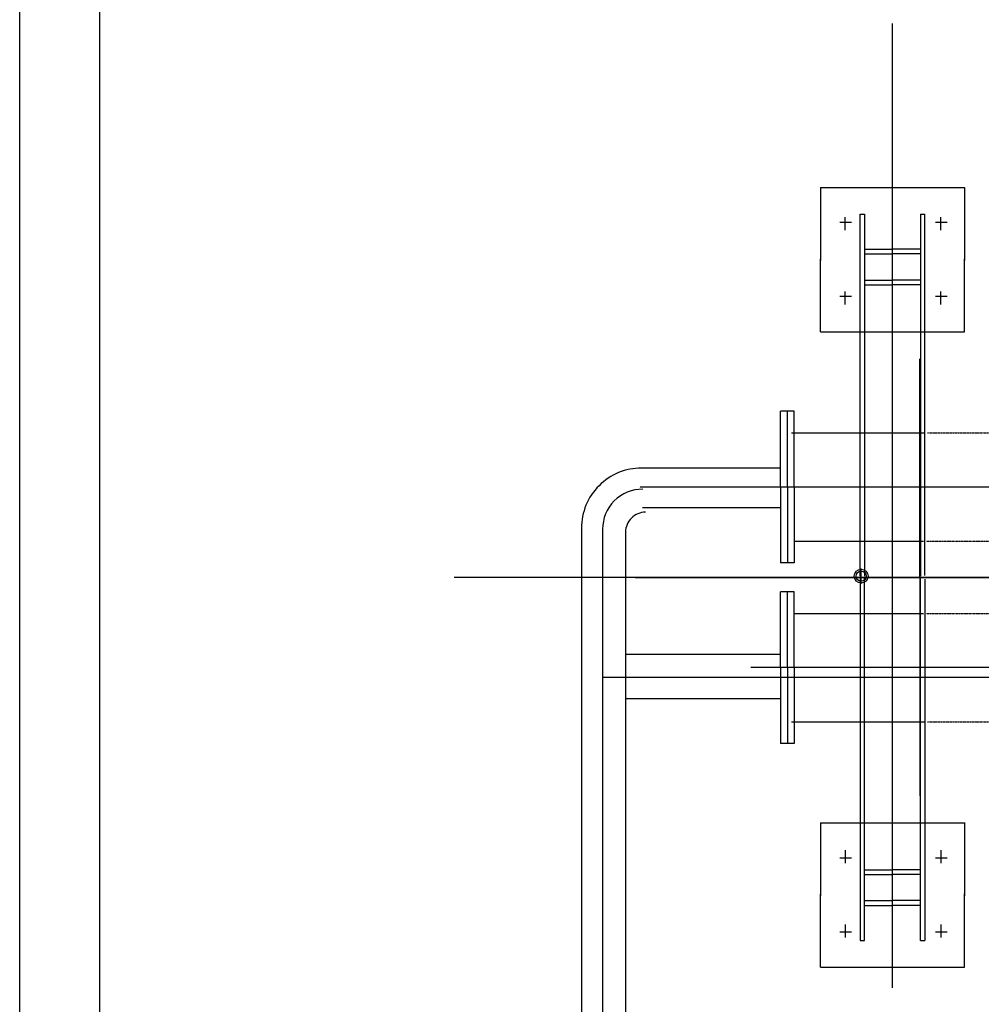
# Model space of a CAD drawing. Header units: inches. Extents: x -4968858 to -265257, y -220693 to 1871410.
# Tile 118 of 225: x -1897965 to -1895568, y 1195017 to 1197471. Entities that reach past the tile are written whole.
import ezdxf

# ---------------------------------------------------------------- set-up
doc = ezdxf.new("R2010")
doc.units = ezdxf.units.IN
doc.header["$MEASUREMENT"] = 0
for name, pattern in [('CENTER', [2, 1.25, -0.25, 0.25, -0.25]), ('CONTINOUS', [0]), ('DASHED2', [0.375, 0.25, -0.125])]:
    doc.linetypes.add(name, pattern=pattern)
doc.layers.add('GRID', color=8, linetype='Continuous')

# ---------------------------------------------------------------- blocks, each defined once
blk = doc.blocks.new('UTCOMBINE')
at = {"color": 8, "linetype": 'CONTINOUS', "ltscale": 2}
for p, q in [((-704100.1, 53578.3, 0), (-704100.1, 41023.1, 0)), ((-704300.1, 53378.3, 0), (-704300.1, 41423.1, 0))]:
    blk.add_line(p, q, dxfattribs=at)
at = {"color": 6}
for p, q in [((-705610.5, 44766.4, 0), (-705610.5, 47168.5, 0)), ((-705553.2, 44759, 0), (-705553.2, 47175.8, 0)), ((-705500.5, 44756.4, 0), (-705500.5, 47178.5, 0)), ((-706096.2, 45850.4, 0), (-706455.8, 45850.4, 0)), ((-706455.8, 45850.4, 0), (-706455.8, 45668.4, 0)), ((-706455.8, 45850.4, 0), (-706455.8, 45668.4, 0)), ((-706455.8, 45849.4, 0), (-706455.8, 45667.4, 0)), ((-706096.2, 45850.4, 0), (-706096.2, 45668.4, 0)), ((-706396.4, 45744.2, 0), (-706396.4, 45776.2, 0)), ((-706356.5, 44883.6, 0), (-706356.5, 45783.8, 0)), ((-706345.6, 45783.8, 0), (-706356.5, 45783.8, 0)), ((-706345.6, 45783.8, 0), (-706345.6, 44881.4, 0)), ((-706206.4, 45783.8, 0), (-706206.4, 44881.4, 0)), ((-706195.5, 45783.8, 0), (-706206.4, 45783.8, 0)), ((-706195.5, 44881.4, 0), (-706195.5, 45783.8, 0)), ((-706158, 45744.2, 0), (-706158, 45776.2, 0)), ((-706345.6, 45696.4, 0), (-706275.6, 45696.4, 0)), ((-706206.4, 45696.4, 0), (-706276.4, 45696.4, 0)), ((-706455.8, 45490.8, 0), (-706455.8, 45672.9, 0)), ((-706455.8, 45490.8, 0), (-706455.8, 45672.9, 0)), ((-706455.8, 45489.8, 0), (-706455.8, 45671.9, 0)), ((-706345.6, 45684.6, 0), (-706276.5, 45684.6, 0)), ((-706205.5, 45684.6, 0), (-706275.5, 45684.6, 0)), ((-706096.2, 45490.8, 0), (-706096.2, 45672.9, 0)), ((-706345.6, 45619.8, 0), (-706275.6, 45619.8, 0)), ((-706345.6, 45607.9, 0), (-706276.5, 45607.9, 0)), ((-706206.4, 45619.8, 0), (-706276.4, 45619.8, 0)), ((-706205.5, 45607.9, 0), (-706275.5, 45607.9, 0)), ((-706396.4, 45558.9, 0), (-706396.4, 45590.9, 0)), ((-706158, 45558.9, 0), (-706158, 45590.9, 0)), ((-706096.2, 45490.8, 0), (-706455.8, 45490.8, 0)), ((-706344.1, 44878.9, 0), (-706344.1, 45423.4, 0)), ((-706031.1, 45293, 0), (-705996.8, 45293, 0)), ((-706031.1, 45104, 0), (-706031.1, 45293, 0)), ((-706013.9, 45104, 0), (-706013.9, 45293, 0)), ((-705996.8, 45104, 0), (-705996.8, 45293, 0)), ((-706024.6, 45239, 0), (-706354.6, 45239, 0)), ((-705996.8, 45181.4, 0), (-705610.5, 45181.4, 0)), ((-706031.1, 45104, 0), (-706031.1, 44915, 0)), ((-706013.9, 45104, 0), (-706013.9, 44915, 0)), ((-705996.8, 45104, 0), (-705996.8, 44915, 0)), ((-705996.8, 45071.4, 0), (-705610.5, 45071.4, 0)), ((-706031.5, 44969, 0), (-706353.3, 44969, 0)), ((-706031.1, 44915, 0), (-705996.8, 44915, 0)), ((-706356.5, 44874, 0), (-706356.5, 43973.7, 0)), ((-706345.6, 43973.7, 0), (-706345.6, 44876.1, 0)), ((-706344.1, 44878.6, 0), (-706344.1, 44334.1, 0)), ((-706206.4, 43973.7, 0), (-706206.4, 44876.1, 0)), ((-706195.5, 44876.1, 0), (-706195.5, 43973.7, 0)), ((-706031.1, 44653.5, 0), (-706031.1, 44842.5, 0)), ((-706031.1, 44842.5, 0), (-705996.8, 44842.5, 0)), ((-706013.9, 44653.5, 0), (-706013.9, 44842.5, 0)), ((-705996.8, 44653.5, 0), (-705996.8, 44842.5, 0)), ((-706031.5, 44788.5, 0), (-706353.3, 44788.5, 0)), ((-705996.8, 44705.4, 0), (-705653, 44705.4, 0)), ((-705996.8, 44705.4, 0), (-705653, 44705.4, 0)), ((-706031.1, 44653.5, 0), (-706031.1, 44464.5, 0)), ((-706013.9, 44653.5, 0), (-706013.9, 44464.5, 0)), ((-705996.8, 44653.5, 0), (-705996.8, 44464.5, 0)), ((-705996.8, 44606.4, 0), (-705644, 44606.4, 0)), ((-705996.8, 44606.4, 0), (-705644, 44606.4, 0)), ((-706024.6, 44518.5, 0), (-706354.6, 44518.5, 0)), ((-706031.1, 44464.5, 0), (-705996.8, 44464.5, 0)), ((-706096.2, 44266.7, 0), (-706455.8, 44266.7, 0)), ((-706455.8, 44266.7, 0), (-706455.8, 44084.7, 0)), ((-706096.2, 44266.7, 0), (-706096.2, 44084.7, 0)), ((-706396.4, 44198.6, 0), (-706396.4, 44166.7, 0)), ((-706158, 44198.6, 0), (-706158, 44166.7, 0)), ((-706345.6, 44149.6, 0), (-706276.5, 44149.6, 0)), ((-706205.5, 44149.6, 0), (-706275.5, 44149.6, 0)), ((-706345.6, 44137.8, 0), (-706275.6, 44137.8, 0)), ((-706206.4, 44137.8, 0), (-706276.4, 44137.8, 0)), ((-706455.8, 43907.1, 0), (-706455.8, 44089.1, 0)), ((-706096.2, 43907.1, 0), (-706096.2, 44089.1, 0)), ((-706345.6, 44072.9, 0), (-706276.5, 44072.9, 0)), ((-706345.6, 44061.1, 0), (-706275.6, 44061.1, 0)), ((-706206.4, 44061.1, 0), (-706276.4, 44061.1, 0)), ((-706205.5, 44072.9, 0), (-706275.5, 44072.9, 0)), ((-706396.4, 44013.3, 0), (-706396.4, 43981.3, 0)), ((-706158, 44013.3, 0), (-706158, 43981.3, 0)), ((-706345.6, 43973.7, 0), (-706356.5, 43973.7, 0)), ((-706195.5, 43973.7, 0), (-706206.4, 43973.7, 0)), ((-706096.2, 43907.1, 0), (-706455.8, 43907.1, 0))]:
    blk.add_line(p, q, dxfattribs=at)
at = {"color": 6, "linetype": 'CENTER'}
for p, q in [((-706276, 45902, 0), (-706276, 43498.3, 0)), ((-706411.9, 45762.9, 0), (-706383.1, 45762.9, 0)), ((-706173.5, 45762.9, 0), (-706144.7, 45762.9, 0)), ((-706411.9, 45578.4, 0), (-706383.1, 45578.4, 0)), ((-706173.5, 45578.4, 0), (-706144.7, 45578.4, 0)), ((-708350.5, 45128.8, 0), (-705553.2, 45128.8, 0)), ((-708350.5, 45103.8, 0), (-705922.9, 45103.8, 0)), ((-708350.5, 45103.8, 0), (-705922.9, 45103.8, 0)), ((-708350.5, 44653.8, 0), (-705646.4, 44653.8, 0)), ((-708350.5, 44653.8, 0), (-705646.4, 44653.8, 0)), ((-706411.9, 44179.2, 0), (-706383.1, 44179.2, 0)), ((-706173.5, 44179.2, 0), (-706144.7, 44179.2, 0)), ((-706411.9, 43994.6, 0), (-706383.1, 43994.6, 0)), ((-706173.5, 43994.6, 0), (-706144.7, 43994.6, 0))]:
    blk.add_line(p, q, dxfattribs=at)
at = {"color": 6, "linetype": 'DASHED2'}
for p, q in [((-706363.5, 45239, 0), (-708350.5, 45239, 0)), ((-706359.7, 44969, 0), (-708350.5, 44969, 0)), ((-706359.7, 44788.5, 0), (-708350.5, 44788.5, 0)), ((-706363.5, 44518.5, 0), (-708350.5, 44518.5, 0))]:
    blk.add_line(p, q, dxfattribs=at)
at = {"color": 2}
blk.add_line((-705553.9, 45128.1, 0), (-705553.2, 45128.8, 0), dxfattribs=at)
at = {"color": 3}
blk.add_line((-706198, 44894.7, 0), (-706198, 44856.9, 0), dxfattribs=at)
at = {"color": 2, "linetype": 'CENTER'}
blk.add_line((-705634.7, 44878.8, 0), (-710983.2, 44878.8, 0), dxfattribs=at)
at = {"color": 3}
for radius in [17.4, 12.5]:
    blk.add_circle((-706198, 44875.8, 0), radius, dxfattribs=at)
at = {"color": 6}
for centre, radius in [((-705660.5, 44766.4, 0), 50), ((-705653.2, 44759, 0), 100), ((-705650.5, 44756.4, 0), 150)]:
    blk.add_arc(centre, radius, 270, 0, dxfattribs=at)
at = {"layer": 'GRID', "color": 7, "ltscale": 0.2}
blk.add_line((-705183.3, 44878.3, 0), (-712150.7, 44878.3, 0), dxfattribs=at)
blk = doc.blocks.new('TFMR YARD')
at = {"layer": 'GRID', "color": 1, "rotation": 180}
blk.add_blockref('UTCOMBINE', (-795623.4, 296115.8, 0), dxfattribs=at)

msp = doc.modelspace()

# ---------------------------------------------------------------- block references
at = {"color": 1, "linetype": 'CONTINOUS', "lineweight": 15}
msp.add_blockref('TFMR YARD', (-1806442, 944844), dxfattribs=at)

doc.saveas('drawing.dxf')
